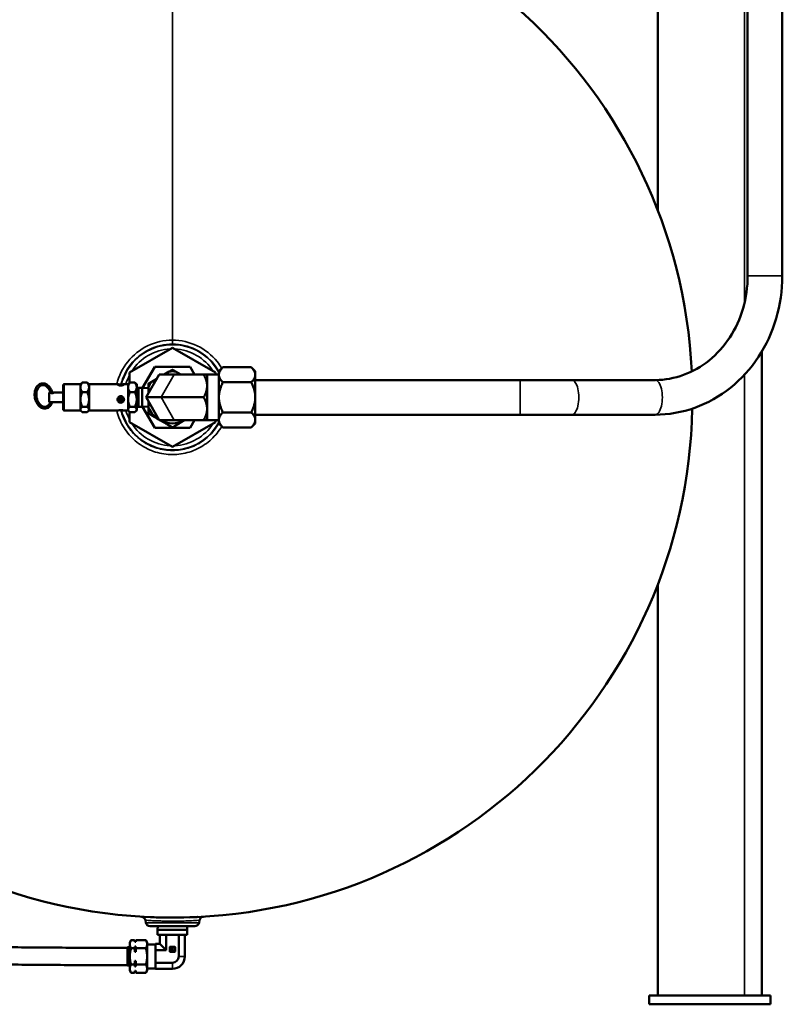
# Model space of a CAD drawing. Header units: inches. Extents: x 1 to 271, y 5 to 171.
# Tile 119 of 256: x 147 to 169, y 87 to 115. Entities that reach past the tile are written whole.
import ezdxf

# ---------------------------------------------------------------- set-up
doc = ezdxf.new("R2010")
doc.units = ezdxf.units.IN
doc.header["$LTSCALE"] = 8
doc.header["$MEASUREMENT"] = 0
doc.layers.add('Visible (ANSI)', color=7, linetype='Continuous', lineweight=50)
doc.layers.add('Visible Narrow (ANSI)', color=7, linetype='Continuous', lineweight=35)

msp = doc.modelspace()

# ---------------------------------------------------------------- linework, layer by layer
at = {"layer": 'Visible (ANSI)'}
for p, q in [((167.824, 126.611), (167.824, 108.091)), ((168.824, 126.611), (168.824, 108.091)), ((165.232, 109.977), (165.232, 120.342)), ((149.992, 105.307), (151.232, 106.023)), ((151.232, 106.023), (152.472, 105.307)), ((168.232, 105.913), (168.232, 87.342)), ((150.724, 105.472), (150.372, 104.861)), ((151.74, 105.472), (150.724, 105.472)), ((150.991, 105.249), (151.142, 105.336)), ((151.323, 105.336), (151.473, 105.249)), ((151.869, 105.249), (151.74, 105.472)), ((152.572, 105.342), (152.688, 105.458)), ((152.572, 105.342), (152.572, 105.241)), ((153.506, 105.458), (152.688, 105.458)), ((153.622, 105.342), (153.506, 105.458)), ((153.622, 105.241), (153.622, 105.342)), ((149.992, 105.005), (149.992, 105.307)), ((150.853, 105.249), (150.473, 104.592)), ((150.633, 105.042), (150.783, 105.129)), ((151.286, 105.249), (150.853, 105.249)), ((152.131, 105.249), (151.286, 105.249)), ((152.131, 105.249), (152.232, 105.249)), ((152.232, 105.249), (152.232, 104.92)), ((152.572, 105.248), (152.232, 105.248)), ((152.472, 105.307), (152.472, 105.248)), ((152.572, 105.241), (152.572, 104.592)), ((153.622, 105.241), (153.622, 104.592)), ((161.265, 105.091), (153.622, 105.091)), ((162.744, 105.091), (161.265, 105.091)), ((165.152, 105.091), (162.744, 105.091)), ((148.082, 104.937), (148.082, 104.247)), ((148.577, 104.967), (148.112, 104.967)), ((148.577, 104.967), (148.602, 104.991)), ((148.577, 104.967), (148.577, 104.88)), ((148.577, 104.88), (148.577, 104.528)), ((148.769, 105.018), (148.635, 105.018)), ((148.827, 104.967), (148.803, 104.991)), ((148.827, 104.967), (148.827, 104.88)), ((149.673, 104.967), (148.827, 104.967)), ((148.827, 104.88), (148.827, 104.528)), ((149.952, 104.967), (149.812, 104.967)), ((149.952, 104.967), (149.977, 104.991)), ((149.952, 104.967), (149.952, 104.88)), ((149.952, 104.88), (149.952, 104.528)), ((150.144, 105.018), (150.01, 105.018)), ((150.202, 104.967), (150.178, 104.991)), ((150.202, 104.88), (150.202, 104.967)), ((150.202, 104.528), (150.202, 104.88)), ((150.262, 104.862), (150.362, 104.862)), ((150.362, 104.322), (150.362, 104.862)), ((150.542, 104.855), (150.362, 104.862)), ((150.542, 104.711), (150.542, 104.886)), ((152.232, 104.263), (152.232, 104.92)), ((153.506, 105.025), (152.688, 105.025)), ((147.672, 104.732), (147.672, 104.452)), ((147.715, 104.732), (147.672, 104.732)), ((148.082, 104.732), (147.806, 104.732)), ((148.577, 104.528), (148.577, 104.24)), ((148.769, 104.741), (148.635, 104.741)), ((148.827, 104.528), (148.827, 104.24)), ((149.952, 104.528), (149.952, 104.24)), ((150.144, 104.741), (150.01, 104.741)), ((150.202, 104.24), (150.202, 104.528)), ((150.473, 104.592), (150.853, 103.934)), ((150.473, 104.592), (150.906, 104.592)), ((150.542, 104.298), (150.542, 104.472)), ((152.131, 104.592), (150.906, 104.592)), ((152.572, 104.592), (152.572, 103.942)), ((153.622, 104.592), (153.622, 103.942)), ((147.718, 104.452), (147.672, 104.452)), ((148.082, 104.452), (147.806, 104.452)), ((148.577, 104.217), (148.112, 104.217)), ((148.577, 104.24), (148.577, 104.217)), ((148.577, 104.217), (148.602, 104.192)), ((148.769, 104.315), (148.635, 104.315)), ((148.827, 104.217), (148.803, 104.192)), ((148.827, 104.24), (148.827, 104.217)), ((149.673, 104.217), (148.827, 104.217)), ((149.952, 104.217), (149.812, 104.217)), ((149.952, 104.24), (149.952, 104.217)), ((149.952, 104.217), (149.977, 104.192)), ((150.144, 104.315), (150.01, 104.315)), ((150.202, 104.217), (150.178, 104.192)), ((150.202, 104.217), (150.202, 104.24)), ((150.262, 104.322), (150.362, 104.322)), ((150.542, 104.328), (150.362, 104.322)), ((150.372, 104.322), (150.724, 103.712)), ((152.232, 104.263), (152.232, 103.934)), ((148.769, 104.165), (148.635, 104.165)), ((149.992, 103.876), (149.992, 104.178)), ((150.144, 104.165), (150.01, 104.165)), ((150.853, 103.934), (151.286, 103.934)), ((152.131, 103.934), (151.286, 103.934)), ((151.74, 103.712), (151.869, 103.934)), ((152.232, 103.934), (152.131, 103.934)), ((152.572, 103.936), (152.232, 103.936)), ((152.472, 103.936), (152.472, 103.876)), ((152.572, 103.942), (152.572, 103.842)), ((153.506, 104.159), (152.688, 104.159)), ((161.265, 104.091), (153.622, 104.091)), ((153.622, 103.842), (153.622, 103.942)), ((161.265, 104.091), (162.744, 104.091)), ((165.152, 104.091), (162.744, 104.091)), ((151.232, 103.16), (149.992, 103.876)), ((150.724, 103.712), (151.74, 103.712)), ((152.472, 103.876), (151.232, 103.16)), ((152.572, 103.842), (152.688, 103.726)), ((153.506, 103.726), (152.688, 103.726)), ((153.622, 103.842), (153.506, 103.726)), ((165.232, 87.342), (165.232, 99.206)), ((150.464, 89.445), (150.452, 89.515)), ((151.029, 89.49), (151.029, 89.49)), ((151.435, 89.49), (151.435, 89.49)), ((152.001, 89.445), (152.013, 89.515)), ((151.877, 89.342), (150.587, 89.342)), ((150.808, 89.342), (150.805, 89.236)), ((150.805, 89.236), (151.66, 89.236)), ((150.805, 89.236), (150.805, 89.092)), ((151.656, 89.342), (151.66, 89.236)), ((151.66, 89.236), (151.66, 89.092)), ((150.002, 88.878), (150.039, 88.941)), ((150.002, 88.878), (150.002, 88.824)), ((150.039, 88.941), (150.139, 88.941)), ((150.147, 88.898), (150.139, 88.941)), ((150.147, 88.898), (150.147, 88.889)), ((150.171, 88.898), (150.147, 88.898)), ((150.171, 88.889), (150.147, 88.889)), ((150.171, 88.898), (150.179, 88.941)), ((150.171, 88.898), (150.171, 88.889)), ((150.179, 88.941), (150.466, 88.941)), ((150.502, 88.878), (150.466, 88.941)), ((150.502, 88.824), (150.502, 88.878)), ((151.66, 89.092), (150.805, 89.092)), ((150.872, 89.092), (150.872, 88.832)), ((151.052, 89.092), (151.052, 88.652)), ((151.412, 89.092), (151.412, 88.472)), ((151.593, 89.092), (151.593, 88.472)), ((149.939, 88.207), (149.939, 88.736)), ((150.002, 88.736), (149.939, 88.736)), ((150.002, 88.824), (150.002, 88.472)), ((150.039, 88.706), (150.139, 88.706)), ((150.147, 88.759), (150.147, 88.602)), ((150.147, 88.759), (150.171, 88.759)), ((150.171, 88.602), (150.147, 88.602)), ((150.171, 88.759), (150.171, 88.602)), ((150.179, 88.706), (150.466, 88.706)), ((150.502, 88.472), (150.502, 88.824)), ((150.502, 88.815), (150.74, 88.815)), ((150.872, 88.832), (150.74, 88.832)), ((150.74, 88.814), (150.74, 88.832)), ((150.74, 88.814), (150.74, 88.67)), ((150.74, 88.652), (150.74, 88.67)), ((151.052, 88.652), (150.74, 88.652)), ((150.74, 88.616), (150.74, 88.652)), ((150.74, 88.616), (150.74, 88.327)), ((150.872, 88.832), (151.052, 88.652)), ((151.157, 88.612), (151.157, 88.742)), ((151.167, 88.752), (151.297, 88.752)), ((151.297, 88.602), (151.167, 88.602)), ((151.179, 88.669), (151.179, 88.691)), ((151.204, 88.716), (151.22, 88.716)), ((151.242, 88.644), (151.204, 88.644)), ((151.209, 88.684), (151.209, 88.679)), ((151.242, 88.694), (151.219, 88.694)), ((151.219, 88.669), (151.242, 88.669)), ((151.22, 88.716), (151.22, 88.72)), ((151.23, 88.73), (151.242, 88.73)), ((151.252, 88.72), (151.252, 88.704)), ((151.252, 88.659), (151.252, 88.654)), ((151.307, 88.742), (151.307, 88.612)), ((150.002, 88.472), (150.002, 88.12)), ((150.147, 88.341), (150.171, 88.341)), ((150.147, 88.341), (150.147, 88.185)), ((150.171, 88.341), (150.171, 88.185)), ((150.502, 88.12), (150.502, 88.472)), ((150.74, 88.291), (150.74, 88.327)), ((151.232, 88.291), (150.74, 88.291)), ((150.74, 88.274), (150.74, 88.291)), ((150.002, 88.207), (149.939, 88.207)), ((150.002, 88.12), (150.002, 88.065)), ((150.002, 88.065), (150.039, 88.002)), ((150.039, 88.237), (150.139, 88.237)), ((150.147, 88.045), (150.139, 88.002)), ((150.171, 88.185), (150.147, 88.185)), ((150.147, 88.054), (150.147, 88.045)), ((150.147, 88.054), (150.171, 88.054)), ((150.171, 88.045), (150.147, 88.045)), ((150.171, 88.054), (150.171, 88.045)), ((150.171, 88.045), (150.179, 88.002)), ((150.179, 88.237), (150.466, 88.237)), ((150.502, 88.065), (150.466, 88.002)), ((150.502, 88.128), (150.74, 88.128)), ((150.502, 88.065), (150.502, 88.12)), ((150.74, 88.274), (150.74, 88.129)), ((150.74, 88.111), (150.74, 88.129)), ((151.232, 88.111), (150.74, 88.111)), ((150.039, 88.002), (150.139, 88.002)), ((150.179, 88.002), (150.466, 88.002)), ((164.982, 87.342), (164.982, 87.092)), ((164.982, 87.342), (168.482, 87.342)), ((168.482, 87.342), (168.482, 87.092)), ((168.482, 87.092), (164.982, 87.092))]:
    msp.add_line(p, q, dxfattribs=at)
for centre, radius, start, end in [((151.232, 104.592), 15, 2.8538, 358.7586), ((151.232, 104.592), 0.75, 83.0739, 96.9261), ((151.232, 104.592), 0.75, 143.0739, 156.9261), ((148.112, 104.937), 0.03, 90, 180), ((150.262, 104.922), 0.06, 180, 270), ((148.112, 104.247), 0.03, 180, 270), ((150.262, 104.262), 0.06, 90, 180), ((151.232, 104.592), 0.75, 203.0739, 238.7572), ((151.232, 104.592), 0.75, 241.2428, 298.7572), ((150.587, 89.467), 0.125, 190, 270), ((151.877, 89.467), 0.125, 270, 350), ((151.167, 88.742), 0.01, 90, 180), ((151.167, 88.612), 0.01, 180, 270), ((151.204, 88.691), 0.025, 90, 180), ((151.204, 88.669), 0.025, 180, 270), ((151.219, 88.684), 0.01, 90, 180), ((151.219, 88.679), 0.01, 180, 270), ((151.23, 88.72), 0.01, 90, 180), ((151.242, 88.72), 0.01, 0, 90), ((151.242, 88.704), 0.01, 270, 0), ((151.242, 88.659), 0.01, 0, 90), ((151.242, 88.654), 0.01, 270, 0), ((151.297, 88.742), 0.01, 0, 90), ((151.297, 88.612), 0.01, 270, 0), ((151.232, 88.472), 0.18, 270, 0), ((151.232, 88.472), 0.36, 270, 0)]:
    msp.add_arc(centre, radius, start, end, dxfattribs=at)
for major_axis, ratio, start_param, end_param in [((-0.094, 0), 0.816259, 1.223515, 1.918077), ((0, 0.109), 0.8659, 2.794312, 3.488874)]:
    msp.add_ellipse((149.742, 104.592), major_axis=major_axis, ratio=ratio, start_param=start_param, end_param=end_param, dxfattribs=at)
for points, knots in [([(167.824, 108.091), (167.824, 107.775), (167.779, 107.459), (167.604, 106.858), (167.474, 106.574), (167.142, 106.065), (166.94, 105.841), (166.488, 105.475), (166.238, 105.333), (165.713, 105.142), (165.439, 105.092), (165.161, 105.091), (165.156, 105.091), (165.152, 105.091)], [1.570796, 1.570796, 1.570796, 1.570796, 1.882037, 1.882037, 2.194231, 2.194231, 2.50839, 2.50839, 2.822549, 2.822549, 3.136709, 3.136709, 3.141593, 3.141593, 3.141593, 3.141593]), ([(168.824, 108.091), (168.824, 107.677), (168.765, 107.263), (168.532, 106.473), (168.359, 106.097), (167.913, 105.42), (167.64, 105.118), (167.019, 104.62), (166.67, 104.424), (165.932, 104.159), (165.542, 104.091), (165.152, 104.091), (165.152, 104.091), (165.152, 104.091)], [1.570796, 1.570796, 1.570796, 1.570796, 1.884956, 1.884956, 2.199115, 2.199115, 2.513274, 2.513274, 2.827433, 2.827433, 3.141517, 3.141517, 3.141593, 3.141593, 3.141593, 3.141593]), ([(147.493, 104.995), (147.465, 104.995), (147.438, 104.989), (147.388, 104.966), (147.365, 104.949), (147.323, 104.905), (147.305, 104.877), (147.277, 104.815), (147.267, 104.78), (147.256, 104.706), (147.255, 104.667), (147.262, 104.59), (147.27, 104.551), (147.294, 104.477), (147.31, 104.443), (147.35, 104.381), (147.373, 104.353), (147.424, 104.309), (147.452, 104.293), (147.509, 104.272), (147.538, 104.268), (147.593, 104.272), (147.62, 104.28), (147.669, 104.307), (147.691, 104.326), (147.73, 104.374), (147.747, 104.403), (147.762, 104.441), (147.764, 104.448), (147.766, 104.454)], [0, 0, 0, 0, 0.300719, 0.300719, 0.603606, 0.603606, 0.920885, 0.920885, 1.247237, 1.247237, 1.575494, 1.575494, 1.903645, 1.903645, 2.231854, 2.231854, 2.559929, 2.559929, 2.88437, 2.88437, 3.196313, 3.196313, 3.495883, 3.495883, 3.801028, 3.801028, 4.120626, 4.120626, 4.183555, 4.183555, 4.183555, 4.183555]), ([(147.715, 104.732), (147.705, 104.763), (147.692, 104.793), (147.66, 104.846), (147.641, 104.869), (147.601, 104.906), (147.58, 104.921), (147.535, 104.94), (147.513, 104.945), (147.467, 104.944), (147.444, 104.938), (147.402, 104.915), (147.383, 104.898), (147.351, 104.855), (147.337, 104.83), (147.318, 104.774), (147.311, 104.744), (147.305, 104.68), (147.306, 104.646), (147.315, 104.58), (147.323, 104.547), (147.345, 104.486), (147.36, 104.457), (147.394, 104.406), (147.413, 104.385), (147.454, 104.35), (147.476, 104.337), (147.521, 104.321), (147.543, 104.318), (147.589, 104.323), (147.611, 104.331), (147.652, 104.358), (147.67, 104.377), (147.696, 104.416), (147.705, 104.433), (147.712, 104.452)], [5.034779, 5.034779, 5.034779, 5.034779, 5.345895, 5.345895, 5.656738, 5.656738, 5.969673, 5.969673, 6.29435, 6.29435, 6.642155, 6.642155, 6.980843, 6.980843, 7.298086, 7.298086, 7.609372, 7.609372, 7.920291, 7.920291, 8.231527, 8.231527, 8.542575, 8.542575, 8.853484, 8.853484, 9.167503, 9.167503, 9.495944, 9.495944, 9.845936, 9.845936, 10.179714, 10.179714, 10.398105, 10.398105, 10.398105, 10.398105]), ([(147.773, 104.713), (147.768, 104.732), (147.762, 104.751), (147.741, 104.806), (147.724, 104.84), (147.682, 104.899), (147.658, 104.924), (147.605, 104.964), (147.577, 104.979), (147.53, 104.992), (147.511, 104.995), (147.493, 104.995)], [4.934407, 4.934407, 4.934407, 4.934407, 5.104093, 5.104093, 5.432337, 5.432337, 5.760181, 5.760181, 6.083109, 6.083109, 6.283185, 6.283185, 6.283185, 6.283185]), ([(149.742, 104.965), (149.754, 104.965), (149.767, 104.966), (149.79, 104.966), (149.8, 104.966), (149.817, 104.967), (149.824, 104.966), (149.834, 104.965), (149.836, 104.963), (149.836, 104.959), (149.834, 104.956), (149.824, 104.95), (149.817, 104.947), (149.8, 104.941), (149.79, 104.938), (149.767, 104.934), (149.754, 104.933), (149.742, 104.933), (149.73, 104.933), (149.718, 104.934), (149.695, 104.938), (149.684, 104.941), (149.668, 104.947), (149.66, 104.95), (149.651, 104.956), (149.648, 104.959), (149.648, 104.963), (149.651, 104.965), (149.66, 104.966), (149.668, 104.967), (149.684, 104.966), (149.695, 104.966), (149.718, 104.966), (149.73, 104.965), (149.742, 104.965)], [-0.722834, -0.722834, -0.722834, -0.722834, -0.632473, -0.632473, -0.542113, -0.542113, -0.451765, -0.451765, -0.361417, -0.361417, -0.271069, -0.271069, -0.180721, -0.180721, -0.090361, -0.090361, 0, 0, 0, 0.090361, 0.090361, 0.180721, 0.180721, 0.271069, 0.271069, 0.361417, 0.361417, 0.451765, 0.451765, 0.542113, 0.542113, 0.632473, 0.632473, 0.722834, 0.722834, 0.722834, 0.722834]), ([(147.768, 104.729), (147.773, 104.729), (147.777, 104.729), (147.788, 104.73), (147.793, 104.731), (147.802, 104.731), (147.806, 104.732), (147.811, 104.731), (147.812, 104.731), (147.812, 104.728), (147.811, 104.727), (147.806, 104.723), (147.802, 104.721), (147.793, 104.717), (147.788, 104.715), (147.775, 104.713), (147.769, 104.712), (147.762, 104.712), (147.756, 104.712), (147.749, 104.713), (147.737, 104.715), (147.731, 104.717), (147.723, 104.721), (147.719, 104.723), (147.714, 104.727), (147.712, 104.728), (147.712, 104.731), (147.713, 104.731), (147.716, 104.731)], [-0.3715101, -0.3715101, -0.3715101, -0.3715101, -0.3381163, -0.3381163, -0.2897968, -0.2897968, -0.2415074, -0.2415074, -0.1932179, -0.1932179, -0.1449284, -0.1449284, -0.096639, -0.096639, -0.0483195, -0.0483195, 0, 0, 0, 0.0483195, 0.0483195, 0.096639, 0.096639, 0.1449284, 0.1449284, 0.1932179, 0.1932179, 0.238228, 0.238228, 0.238228, 0.238228]), ([(147.716, 104.731), (147.715, 104.731), (147.715, 104.732), (147.715, 104.732), (147.715, 104.732), (147.715, 104.732)], [0.14650964, 0.14650964, 0.14650964, 0.14650964, 0.15483878, 0.15483878, 0.15682569, 0.15682569, 0.15682569, 0.15682569]), ([(147.717, 104.727), (147.716, 104.728), (147.716, 104.73), (147.716, 104.731), (147.716, 104.731), (147.716, 104.731)], [-0.19451006, -0.19451006, -0.19451006, -0.19451006, -0.18347799, -0.18347799, -0.1823337, -0.1823337, -0.1823337, -0.1823337]), ([(149.742, 104.623), (149.754, 104.623), (149.767, 104.62), (149.79, 104.61), (149.8, 104.603), (149.817, 104.586), (149.824, 104.575), (149.834, 104.552), (149.836, 104.54), (149.836, 104.516), (149.834, 104.504), (149.824, 104.482), (149.817, 104.472), (149.8, 104.456), (149.79, 104.449), (149.767, 104.44), (149.754, 104.437), (149.742, 104.437), (149.73, 104.437), (149.718, 104.44), (149.695, 104.449), (149.684, 104.456), (149.668, 104.472), (149.66, 104.482), (149.651, 104.504), (149.648, 104.516), (149.648, 104.54), (149.651, 104.552), (149.66, 104.575), (149.668, 104.586), (149.684, 104.603), (149.695, 104.61), (149.718, 104.62), (149.73, 104.623), (149.742, 104.623)], [-0.722834, -0.722834, -0.722834, -0.722834, -0.632473, -0.632473, -0.542113, -0.542113, -0.451765, -0.451765, -0.361417, -0.361417, -0.271069, -0.271069, -0.180721, -0.180721, -0.090361, -0.090361, 0, 0, 0, 0.090361, 0.090361, 0.180721, 0.180721, 0.271069, 0.271069, 0.361417, 0.361417, 0.451765, 0.451765, 0.542113, 0.542113, 0.632473, 0.632473, 0.722834, 0.722834, 0.722834, 0.722834]), ([(149.71, 104.489), (149.709, 104.49), (149.707, 104.49), (149.694, 104.495), (149.684, 104.501), (149.668, 104.515), (149.661, 104.524), (149.654, 104.54), (149.652, 104.545), (149.651, 104.549)], [0.0831914, 0.0831914, 0.0831914, 0.0831914, 0.0962546, 0.0962546, 0.1925091, 0.1925091, 0.2867075, 0.2867075, 0.3264588, 0.3264588, 0.3264588, 0.3264588]), ([(149.658, 104.57), (149.663, 104.56), (149.669, 104.551), (149.684, 104.535), (149.694, 104.527), (149.707, 104.521), (149.709, 104.52), (149.71, 104.519)], [1.2518568, 1.2518568, 1.2518568, 1.2518568, 1.3311144, 1.3311144, 1.427369, 1.427369, 1.4404322, 1.4404322, 1.4404322, 1.4404322]), ([(149.673, 104.592), (149.674, 104.591), (149.675, 104.59), (149.684, 104.58), (149.695, 104.573), (149.718, 104.563), (149.73, 104.56), (149.742, 104.56)], [-0.1912009, -0.1912009, -0.1912009, -0.1912009, -0.1807213, -0.1807213, -0.0903607, -0.0903607, 0, 0, 0, 0]), ([(149.682, 104.503), (149.689, 104.508), (149.697, 104.513), (149.707, 104.518), (149.709, 104.519), (149.71, 104.519)], [0.59239146, 0.59239146, 0.59239146, 0.59239146, 0.66555721, 0.66555721, 0.67862038, 0.67862038, 0.67862038, 0.67862038]), ([(149.742, 104.56), (149.754, 104.56), (149.767, 104.563), (149.79, 104.573), (149.8, 104.58), (149.81, 104.59), (149.811, 104.591), (149.812, 104.592)], [-1.4456683, -1.4456683, -1.4456683, -1.4456683, -1.3553076, -1.3553076, -1.2649469, -1.2649469, -1.2544674, -1.2544674, -1.2544674, -1.2544674]), ([(149.774, 104.519), (149.776, 104.52), (149.777, 104.521), (149.79, 104.527), (149.801, 104.535), (149.815, 104.551), (149.822, 104.56), (149.826, 104.57)], [0.0831914, 0.0831914, 0.0831914, 0.0831914, 0.0962546, 0.0962546, 0.1925091, 0.1925091, 0.2717668, 0.2717668, 0.2717668, 0.2717668]), ([(149.834, 104.549), (149.833, 104.545), (149.831, 104.54), (149.824, 104.524), (149.817, 104.515), (149.801, 104.501), (149.79, 104.495), (149.777, 104.49), (149.776, 104.49), (149.774, 104.489)], [1.1971647, 1.1971647, 1.1971647, 1.1971647, 1.236916, 1.236916, 1.3311144, 1.3311144, 1.427369, 1.427369, 1.4404322, 1.4404322, 1.4404322, 1.4404322]), ([(149.774, 104.519), (149.776, 104.519), (149.777, 104.518), (149.788, 104.513), (149.796, 104.508), (149.803, 104.503)], [0.84500318, 0.84500318, 0.84500318, 0.84500318, 0.85806636, 0.85806636, 0.9312321, 0.9312321, 0.9312321, 0.9312321]), ([(147.718, 104.452), (147.721, 104.452), (147.724, 104.452), (147.731, 104.452), (147.737, 104.453), (147.749, 104.454), (147.756, 104.454), (147.762, 104.454), (147.769, 104.454), (147.775, 104.454), (147.788, 104.453), (147.793, 104.452), (147.801, 104.452), (147.804, 104.452), (147.806, 104.452)], [-0.1328851, -0.1328851, -0.1328851, -0.1328851, -0.096639, -0.096639, -0.0483195, -0.0483195, 0, 0, 0, 0.0483195, 0.0483195, 0.096639, 0.096639, 0.1328851, 0.1328851, 0.1328851, 0.1328851]), ([(149.673, 104.217), (149.674, 104.217), (149.675, 104.217), (149.684, 104.217), (149.695, 104.217), (149.718, 104.218), (149.73, 104.218), (149.742, 104.218)], [-0.1912009, -0.1912009, -0.1912009, -0.1912009, -0.1807213, -0.1807213, -0.0903607, -0.0903607, 0, 0, 0, 0]), ([(149.742, 104.218), (149.754, 104.218), (149.767, 104.218), (149.79, 104.217), (149.8, 104.217), (149.81, 104.217), (149.811, 104.217), (149.812, 104.217)], [-1.4456683, -1.4456683, -1.4456683, -1.4456683, -1.3553076, -1.3553076, -1.2649469, -1.2649469, -1.2544674, -1.2544674, -1.2544674, -1.2544674]), ([(137.232, 91.098), (137.429, 90.928), (137.627, 90.77), (138.234, 90.327), (138.653, 90.076), (139.566, 89.641), (140.065, 89.459), (141.131, 89.175), (141.692, 89.067), (142.842, 88.915), (143.416, 88.863), (144.569, 88.792), (145.138, 88.77), (146.275, 88.741), (146.842, 88.733), (147.979, 88.724), (148.553, 88.723), (149.399, 88.722), (149.669, 88.722), (149.939, 88.722)], [25.231341, 25.231341, 25.231341, 25.231341, 28.881594, 28.881594, 36.264115, 36.264115, 43.978379, 43.978379, 51.124683, 51.124683, 57.126586, 57.126586, 62.226244, 62.226244, 66.819529, 66.819529, 71.235688, 71.235688, 73.295316, 73.295316, 73.295316, 73.295316]), ([(149.939, 88.222), (149.403, 88.222), (148.866, 88.222), (147.735, 88.226), (147.14, 88.23), (146.022, 88.246), (145.494, 88.259), (144.488, 88.297), (144.007, 88.322), (143.073, 88.393), (142.621, 88.439), (141.728, 88.56), (141.291, 88.638), (140.415, 88.839), (139.983, 88.967), (139.11, 89.294), (138.675, 89.5), (137.906, 89.95), (137.565, 90.185), (137.232, 90.449)], [0.799674, 0.799674, 0.799674, 0.799674, 4.885066, 4.885066, 9.555104, 9.555104, 14.012186, 14.012186, 18.513236, 18.513236, 23.309989, 23.309989, 28.629365, 28.629365, 34.675612, 34.675612, 41.575981, 41.575981, 47.471267, 47.471267, 47.471267, 47.471267]), ([(150.452, 89.515), (150.45, 89.528), (150.445, 89.541), (150.433, 89.564), (150.424, 89.575), (150.405, 89.593), (150.394, 89.601), (150.376, 89.609), (150.37, 89.612), (150.36, 89.614), (150.357, 89.615), (150.352, 89.616), (150.349, 89.617), (150.346, 89.617), (150.345, 89.618), (150.343, 89.618), (150.342, 89.618), (150.341, 89.618), (150.341, 89.618), (150.34, 89.618), (150.339, 89.618), (150.339, 89.618), (150.339, 89.618), (150.338, 89.618), (150.338, 89.618), (150.338, 89.618), (150.338, 89.618), (150.338, 89.618)], [0, 0, 0, 0, 0.1002196, 0.1002196, 0.201572, 0.201572, 0.30128, 0.30128, 0.3519022, 0.3519022, 0.3771847, 0.3771847, 0.3961761, 0.3961761, 0.4042031, 0.4042031, 0.4102118, 0.4102118, 0.4174959, 0.4174959, 0.4243872, 0.4243872, 0.4353926, 0.4353926, 0.4588019, 0.4588019, 0.4779183, 0.4779183, 0.4779183, 0.4779183]), ([(150.596, 89.605), (150.664, 89.602), (150.744, 89.599), (150.834, 89.597), (150.838, 89.597), (150.842, 89.597)], [0, 0, 0, 0, 0.7371995, 0.7371995, 0.7700753, 0.7700753, 0.7700753, 0.7700753]), ([(151.084, 89.592), (151.09, 89.592), (151.096, 89.592), (151.197, 89.591), (151.295, 89.591), (151.396, 89.592), (151.403, 89.593), (151.41, 89.593)], [1.4140875, 1.4140875, 1.4140875, 1.4140875, 1.4619488, 1.4619488, 2.1884961, 2.1884961, 2.2426127, 2.2426127, 2.2426127, 2.2426127]), ([(151.711, 89.599), (151.731, 89.6), (151.751, 89.601), (151.845, 89.604), (151.911, 89.607), (151.965, 89.609)], [2.726119, 2.726119, 2.726119, 2.726119, 2.9082782, 2.9082782, 3.620133, 3.620133, 3.620133, 3.620133]), ([(152.128, 89.618), (152.121, 89.618), (152.114, 89.617), (152.094, 89.612), (152.081, 89.607), (152.059, 89.593), (152.049, 89.584), (152.031, 89.563), (152.025, 89.552), (152.017, 89.531), (152.014, 89.523), (152.013, 89.515)], [0, 0, 0, 0, 0.0555772, 0.0555772, 0.1556367, 0.1556367, 0.2571771, 0.2571771, 0.3590311, 0.3590311, 0.4218452, 0.4218452, 0.4218452, 0.4218452]), ([(152.118, 89.618), (152.121, 89.618), (152.124, 89.618), (152.128, 89.618), (152.127, 89.618), (152.128, 89.618)], [0, 0, 0, 0, 0.1765305, 0.1765305, 0.3541819, 0.3541819, 0.3541819, 0.3541819])]:
    msp.add_open_spline(points, degree=3, knots=knots, dxfattribs=at)
for points, weights in [([(151.232, 105.388), (151.186, 105.361), (151.142, 105.336)], [2.76192062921, 2.81280819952, 2.85157443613]), ([(151.323, 105.336), (151.279, 105.361), (151.232, 105.388)], [2.85157443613, 2.81280819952, 2.76192062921]), ([(152.572, 105.241), (152.572, 105.342), (152.688, 105.458)], [1.72624671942, 1.72624671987, 1.60230778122]), ([(153.622, 105.241), (153.622, 105.342), (153.506, 105.458)], [1.72624671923, 1.72624671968, 1.60230778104]), ([(150.633, 105.042), (150.589, 105.017), (150.542, 104.99)], [2.85157443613, 2.81280819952, 2.76192062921]), ([(152.232, 104.92), (152.232, 105.073), (152.131, 105.249)], [2.03845854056, 2.03845854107, 1.89210380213]), ([(152.688, 105.025), (152.572, 105.141), (152.572, 105.241)], [1.60230778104, 1.72624671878, 1.72624671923]), ([(153.506, 105.025), (153.622, 105.141), (153.622, 105.241)], [1.60230778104, 1.72624671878, 1.72624671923]), ([(148.635, 105.018), (148.577, 104.944), (148.577, 104.88)], [1.28632888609, 1.38582677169, 1.38582677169]), ([(148.577, 104.88), (148.577, 104.816), (148.635, 104.741)], [1.38582677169, 1.38582677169, 1.28632888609]), ([(148.602, 104.991), (148.615, 105.004), (148.635, 105.018)], [1.34162123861, 1.31950666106, 1.28632888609]), ([(148.769, 105.018), (148.827, 104.944), (148.827, 104.88)], [1.28632888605, 1.38582677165, 1.38582677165]), ([(148.803, 104.991), (148.79, 105.004), (148.769, 105.018)], [1.34162123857, 1.31950666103, 1.28632888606]), ([(148.827, 104.88), (148.827, 104.816), (148.769, 104.741)], [1.38582677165, 1.38582677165, 1.28632888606]), ([(150.01, 105.018), (149.952, 104.944), (149.952, 104.88)], [1.2863288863, 1.38582677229, 1.38582677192]), ([(149.952, 104.88), (149.952, 104.816), (150.01, 104.741)], [1.38582677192, 1.38582677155, 1.2863288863]), ([(149.977, 104.991), (149.99, 105.004), (150.01, 105.018)], [1.34162123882, 1.31950666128, 1.2863288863]), ([(150.178, 104.991), (150.165, 105.004), (150.144, 105.018)], [1.34162123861, 1.31950666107, 1.2863288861]), ([(150.144, 105.018), (150.202, 104.944), (150.202, 104.88)], [1.28632888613, 1.38582677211, 1.38582677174]), ([(150.202, 104.88), (150.202, 104.816), (150.144, 104.741)], [1.38582677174, 1.38582677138, 1.28632888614]), ([(150.542, 104.99), (150.542, 104.936), (150.542, 104.886)], [2.76192062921, 2.81280819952, 2.85157443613]), ([(152.131, 104.592), (152.232, 104.768), (152.232, 104.92)], [1.89210380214, 2.03845854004, 2.03845854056]), ([(152.572, 104.592), (152.572, 104.793), (152.688, 105.025)], [1.72624671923, 1.72624671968, 1.60230778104]), ([(153.622, 104.592), (153.622, 104.793), (153.506, 105.025)], [1.72624671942, 1.72624671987, 1.60230778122]), ([(148.635, 104.741), (148.577, 104.627), (148.577, 104.528)], [1.28632888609, 1.38582677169, 1.38582677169]), ([(148.577, 104.528), (148.577, 104.429), (148.635, 104.315)], [1.38582677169, 1.38582677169, 1.28632888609]), ([(148.769, 104.741), (148.827, 104.627), (148.827, 104.528)], [1.28632888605, 1.38582677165, 1.38582677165]), ([(148.827, 104.528), (148.827, 104.429), (148.769, 104.315)], [1.38582677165, 1.38582677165, 1.28632888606]), ([(150.01, 104.741), (149.952, 104.627), (149.952, 104.528)], [1.2863288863, 1.38582677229, 1.38582677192]), ([(149.952, 104.528), (149.952, 104.429), (150.01, 104.315)], [1.38582677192, 1.38582677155, 1.2863288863]), ([(150.144, 104.741), (150.202, 104.627), (150.202, 104.528)], [1.28632888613, 1.38582677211, 1.38582677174]), ([(150.202, 104.528), (150.202, 104.429), (150.144, 104.315)], [1.38582677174, 1.38582677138, 1.28632888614]), ([(152.232, 104.263), (152.232, 104.415), (152.131, 104.592)], [2.03845854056, 2.03845854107, 1.89210380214]), ([(152.688, 104.159), (152.572, 104.391), (152.572, 104.592)], [1.60230778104, 1.72624671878, 1.72624671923]), ([(153.506, 104.159), (153.622, 104.391), (153.622, 104.592)], [1.60230778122, 1.72624671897, 1.72624671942]), ([(148.635, 104.315), (148.577, 104.275), (148.577, 104.24)], [1.28632888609, 1.38582677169, 1.38582677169]), ([(148.577, 104.24), (148.577, 104.205), (148.635, 104.165)], [1.38582677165, 1.38582677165, 1.28632888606]), ([(148.769, 104.315), (148.827, 104.275), (148.827, 104.24)], [1.28632888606, 1.38582677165, 1.38582677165]), ([(148.827, 104.24), (148.827, 104.205), (148.769, 104.165)], [1.38582677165, 1.38582677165, 1.28632888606]), ([(150.01, 104.315), (149.952, 104.275), (149.952, 104.24)], [1.2863288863, 1.38582677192, 1.38582677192]), ([(149.952, 104.24), (149.952, 104.205), (150.01, 104.165)], [1.38582677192, 1.38582677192, 1.2863288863]), ([(150.144, 104.315), (150.202, 104.275), (150.202, 104.24)], [1.28632888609, 1.38582677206, 1.3858267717]), ([(150.202, 104.24), (150.202, 104.205), (150.144, 104.165)], [1.3858267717, 1.38582677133, 1.2863288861]), ([(150.542, 104.298), (150.542, 104.215), (150.542, 104.124)], [2.85157443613, 2.78911934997, 2.69520281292]), ([(152.131, 103.934), (152.232, 104.11), (152.232, 104.263)], [1.89210380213, 2.03845854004, 2.03845854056]), ([(150.542, 104.124), (150.701, 104.032), (150.843, 103.95)], [2.63097516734, 2.77072647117, 2.77720014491]), ([(150.871, 103.934), (151.039, 103.837), (151.232, 103.726)], [2.77720014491, 2.76959590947, 2.57809801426]), ([(151.232, 103.726), (151.426, 103.837), (151.593, 103.934)], [2.57809510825, 2.7695927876, 2.77719701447]), ([(152.572, 103.942), (152.572, 104.043), (152.688, 104.159)], [1.72624671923, 1.72624671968, 1.60230778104]), ([(152.688, 103.726), (152.572, 103.842), (152.572, 103.942)], [1.60230778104, 1.72624671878, 1.72624671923]), ([(153.622, 103.942), (153.622, 104.043), (153.506, 104.159)], [1.72624671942, 1.72624671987, 1.60230778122]), ([(153.506, 103.726), (153.622, 103.842), (153.622, 103.942)], [1.60230778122, 1.72624671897, 1.72624671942]), ([(150.039, 88.941), (150.002, 88.878), (150.002, 88.824)], [1.08670576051, 1.08201790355, 1]), ([(150.147, 88.889), (150.144, 88.914), (150.139, 88.941)], [1, 1.01112012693, 1.00845067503]), ([(150.179, 88.941), (150.174, 88.914), (150.171, 88.889)], [1.00845067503, 1.01112012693, 1]), ([(150.502, 88.824), (150.502, 88.878), (150.466, 88.941)], [1, 1.08201790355, 1.08670576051]), ([(150.002, 88.824), (150.002, 88.769), (150.039, 88.706)], [1, 1.08201790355, 1.08670576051]), ([(150.039, 88.706), (150.002, 88.58), (150.002, 88.472)], [1.08670576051, 1.08201790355, 1]), ([(150.139, 88.706), (150.144, 88.734), (150.147, 88.759)], [1.00845067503, 1.01112012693, 1]), ([(150.147, 88.602), (150.144, 88.652), (150.139, 88.706)], [1, 1.01112012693, 1.00845067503]), ([(150.171, 88.759), (150.174, 88.734), (150.179, 88.706)], [1, 1.01112012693, 1.00845067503]), ([(150.179, 88.706), (150.174, 88.652), (150.171, 88.602)], [1.00845067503, 1.01112012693, 1]), ([(150.466, 88.706), (150.502, 88.769), (150.502, 88.824)], [1.08670576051, 1.08201790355, 1]), ([(150.502, 88.472), (150.502, 88.58), (150.466, 88.706)], [1, 1.08201790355, 1.08670576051]), ([(150.002, 88.472), (150.002, 88.363), (150.039, 88.237)], [1, 1.08201790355, 1.08670576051]), ([(150.139, 88.237), (150.144, 88.292), (150.147, 88.341)], [1.00845067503, 1.01112012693, 1]), ([(150.171, 88.341), (150.174, 88.292), (150.179, 88.237)], [1, 1.01112012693, 1.00845067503]), ([(150.466, 88.237), (150.502, 88.363), (150.502, 88.472)], [1.08670576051, 1.08201790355, 1]), ([(150.039, 88.237), (150.002, 88.174), (150.002, 88.12)], [1.08670576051, 1.08201790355, 1]), ([(150.002, 88.12), (150.002, 88.065), (150.039, 88.002)], [1, 1.08201790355, 1.08670576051]), ([(150.147, 88.185), (150.144, 88.21), (150.139, 88.237)], [1, 1.01112012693, 1.00845067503]), ([(150.139, 88.002), (150.144, 88.03), (150.147, 88.054)], [1.00845067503, 1.01112012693, 1]), ([(150.179, 88.237), (150.174, 88.21), (150.171, 88.185)], [1.00845067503, 1.01112012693, 1]), ([(150.171, 88.054), (150.174, 88.03), (150.179, 88.002)], [1, 1.01112012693, 1.00845067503]), ([(150.502, 88.12), (150.502, 88.174), (150.466, 88.237)], [1, 1.08201790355, 1.08670576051]), ([(150.466, 88.002), (150.502, 88.065), (150.502, 88.12)], [1.08670576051, 1.08201790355, 1])]:
    msp.add_rational_spline(points, weights, degree=2, dxfattribs=at)
for points in [[(147.718, 104.724), (147.717, 104.725), (147.717, 104.726), (147.717, 104.727)], [(150.391, 89.615), (150.397, 89.615), (150.403, 89.615), (150.41, 89.614)], [(150.452, 89.515), (150.452, 89.515), (150.452, 89.515), (150.452, 89.515)], [(150.576, 89.606), (150.578, 89.606), (150.58, 89.606), (150.582, 89.606)], [(151.799, 89.602), (151.864, 89.605), (151.922, 89.607), (151.97, 89.61)]]:
    msp.add_open_spline(points, degree=3, dxfattribs=at)
at = {"layer": 'Visible Narrow (ANSI)'}
for p, q in [((167.732, 107.312), (167.732, 120.342)), ((151.232, 119.592), (151.232, 106.241)), ((167.824, 108.091), (168.824, 108.091)), ((151.232, 106.241), (151.232, 106.123)), ((151.286, 105.249), (150.906, 104.592)), ((161.265, 105.091), (161.265, 104.091)), ((167.732, 87.342), (167.732, 105.244)), ((148.112, 104.967), (148.112, 104.217)), ((150.262, 104.322), (150.262, 104.862)), ((150.906, 104.592), (151.286, 103.934)), ((150.464, 89.445), (152.001, 89.445)), ((151.232, 88.291), (151.232, 88.111)), ((151.412, 88.472), (151.593, 88.472))]:
    msp.add_line(p, q, dxfattribs=at)
for radius, start, end in [(1.518, 28.0404, 165.7445), (1.395, 92.725, 147.275), (1.395, 32.725, 87.275), (1.395, 152.725, 164.4074), (1.518, 178.9885, 181.0115), (1.518, 194.2555, 331.9596), (1.395, 195.5926, 207.275), (1.395, 212.725, 267.275), (1.395, 272.725, 327.275)]:
    msp.add_arc((151.232, 104.592), radius, start, end, dxfattribs=at)
for centre in [(162.744, 104.591), (165.152, 104.591)]:
    msp.add_ellipse(centre, major_axis=(0, -0.5), ratio=0.422618, start_param=0, end_param=3.141593, dxfattribs=at)
for points, knots in [([(151.232, 106.241), (150.986, 106.241), (150.493, 106.129), (149.9, 105.657), (149.682, 105.204), (149.626, 104.967)], [0, 0, 0, 0, 1.771125, 3.54225, 5.293812, 5.293812, 5.293812, 5.293812]), ([(152.656, 105.425), (152.616, 105.493), (152.431, 105.763), (151.972, 106.129), (151.479, 106.241), (151.232, 106.241)], [20.687122, 20.687122, 20.687122, 20.687122, 21.253501, 23.024626, 24.795751, 24.795751, 24.795751, 24.795751]), ([(149.747, 104.965), (149.801, 105.176), (150.002, 105.586), (150.545, 106.019), (151.003, 106.123), (151.232, 106.123)], [-5.225999, -5.225999, -5.225999, -5.225999, -3.54225, -1.771125, 0, 0, 0, 0]), ([(151.232, 106.123), (151.461, 106.123), (151.919, 106.019), (152.356, 105.671), (152.531, 105.408), (152.572, 105.333)], [-24.795751, -24.795751, -24.795751, -24.795751, -23.024626, -21.253501, -20.591113, -20.591113, -20.591113, -20.591113]), ([(149.626, 104.217), (149.663, 104.059), (149.784, 103.752), (150.093, 103.364), (150.506, 103.083), (150.983, 102.936), (151.482, 102.936), (151.959, 103.083), (152.368, 103.362), (152.574, 103.619), (152.656, 103.758)], [7.103956, 7.103956, 7.103956, 7.103956, 8.26525, 9.446, 10.62675, 11.8075, 12.98825, 14.169, 15.349751, 16.506268, 16.506268, 16.506268, 16.506268]), ([(152.572, 103.85), (152.568, 103.842), (152.488, 103.701), (152.29, 103.452), (151.907, 103.191), (151.464, 103.054), (151.001, 103.054), (150.558, 103.191), (150.175, 103.452), (149.893, 103.805), (149.782, 104.081), (149.747, 104.218)], [-16.601786, -16.601786, -16.601786, -16.601786, -16.530501, -15.349751, -14.169, -12.98825, -11.8075, -10.62675, -9.446, -8.26525, -7.171736, -7.171736, -7.171736, -7.171736]), ([(150.452, 89.515), (150.452, 89.515), (150.46, 89.515), (150.519, 89.511), (150.652, 89.503), (150.837, 89.495), (151.057, 89.489), (151.37, 89.487), (151.71, 89.497), (151.959, 89.511), (152.013, 89.515), (152.013, 89.515)], [6.097245, 6.097245, 6.097245, 6.097245, 6.383866, 6.964218, 7.544569, 8.124921, 8.705272, 9.285624, 10.446327, 11.316854, 12.187381, 12.187381, 12.187381, 12.187381]), ([(152.129, 89.618), (152.097, 89.616), (152.043, 89.591), (152.017, 89.539), (152.013, 89.515)], [0, 0, 0, 0, 0.571429, 1, 1, 1, 1])]:
    msp.add_open_spline(points, degree=3, knots=knots, dxfattribs=at)
for points in [[(149.701, 104.57), (149.701, 104.584), (149.701, 104.599), (149.701, 104.613)], [(150.494, 89.512), (150.494, 89.512), (150.493, 89.513), (150.492, 89.513)], [(150.933, 89.492), (150.931, 89.492), (150.929, 89.492), (150.927, 89.492)], [(151.876, 89.507), (151.874, 89.507), (151.872, 89.506), (151.87, 89.506)]]:
    msp.add_open_spline(points, degree=3, dxfattribs=at)

doc.saveas('drawing.dxf')
